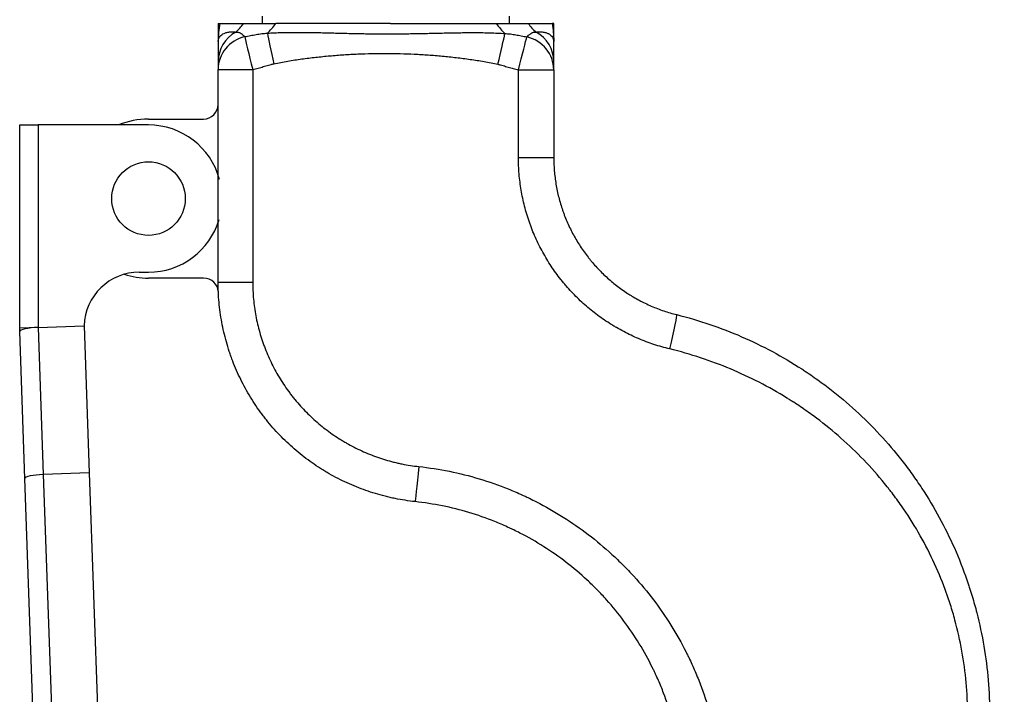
# Model space of a CAD drawing. Header units: millimetres. Extents: x 1476 to 3743, y -156 to 1447.
# Tile 37 of 70: x 3122 to 3189, y 703 to 749. Entities that reach past the tile are written whole.
import ezdxf

# ---------------------------------------------------------------- set-up
doc = ezdxf.new("R2010")
doc.units = ezdxf.units.MM
doc.dimstyles.get("Standard").update_dxf_attribs({"dimtxt": 20, "dimasz": 8, "dimexe": 3, "dimexo": 5, "dimgap": 0.09, "dimtad": 0, "dimtih": 1, "dimtoh": 1, "dimdsep": 46, "dimtxsty": 'Standard', "dimcen": 0.09, "dimadec": 0, "dimazin": 0, "dimtfac": 1, "dimtofl": 0, "dimtmove": 0, "dimatfit": 3, "dimfxl": 1, "dimtolj": 1, "dimtzin": 0, "dimarcsym": 0})

# ---------------------------------------------------------------- blocks, each defined once
blk = doc.blocks.new('*D4')
at = {"color": 0, "lineweight": -2, "transparency": 16777216}
for p, q in [((3271.464, 1048.862), (3449.957, 1048.862)), ((3446.957, 1040.862), (3446.957, 875.905)), ((3446.957, 690.769), (3446.957, 855.725)), ((3146.113, 682.769), (3449.957, 682.769))]:
    blk.add_line(p, q, dxfattribs=at)
at = {"color": 0, "lineweight": 18, "transparency": 16777216}
for points in [[(3445.624, 1040.862), (3448.29, 1040.862), (3446.957, 1048.862)], [(3445.624, 690.769), (3448.29, 690.769), (3446.957, 682.769)]]:
    blk.add_solid(points, dxfattribs=at)
at = {"layer": 'Defpoints', "color": 0, "lineweight": 18, "transparency": 16777216}
for p in [(3266.464, 1048.862), (3141.113, 682.769), (3446.957, 682.769)]:
    blk.add_point(p, dxfattribs=at)
at = {"color": 0, "lineweight": 18, "transparency": 16777216, "insert": (3446.957, 865.815), "char_height": 20, "attachment_point": 5}
blk.add_mtext('\\A1;385', dxfattribs=at)

msp = doc.modelspace()

# ---------------------------------------------------------------- linework, layer by layer
for p, q in [((3135.342, 748.622), (3135.342, 747.387)), ((3135.342, 748.622), (3135.455, 748.622)), ((3138.342, 749.122), (3138.342, 748.622)), ((3155.142, 748.622), (3155.142, 749.122)), ((3158.142, 748.622), (3158.028, 748.622)), ((3158.142, 747.387), (3158.142, 748.622)), ((3130.61, 742.12), (3134.342, 742.12)), ((3121.86, 727.927), (3121.86, 741.72)), ((3121.86, 741.72), (3123.11, 741.72)), ((3130.61, 741.72), (3123.11, 741.72)), ((3123.11, 741.72), (3123.11, 727.97)), ((3129.985, 731.72), (3130.61, 731.72)), ((3134.358, 731.32), (3130.61, 731.32)), ((3123.11, 727.97), (3121.86, 727.927)), ((3121.869, 727.7), (3121.861, 727.927)), ((3123.11, 727.97), (3126.234, 728.079)), ((3123.11, 727.97), (3123.459, 717.976)), ((3126.237, 728.079), (3126.234, 728.079)), ((3126.234, 728.079), (3126.583, 718.085)), ((3122.218, 717.706), (3121.869, 727.7)), ((3126.583, 718.085), (3123.459, 717.976)), ((3123.459, 717.976), (3124.55, 686.745)), ((3126.583, 718.085), (3127.673, 686.854)), ((3123.301, 686.702), (3122.218, 717.706))]:
    msp.add_line(p, q)
msp.add_circle((3130.61, 736.72), 2.5)
for centre, radius, start, end in [((3134.342, 743.12), 1, 270, 360), ((3130.61, 736.72), 5.4, 90, 112.19344), ((3130.61, 736.72), 5, 15.17062, 90), ((3130.61, 736.72), 5, 270, 343.50749), ((3129.985, 727.97), 3.75, 90, 178.33157), ((3130.61, 736.72), 5.4, 252.22781, 270), ((3134.358, 730.32), 1, 2.61059, 90)]:
    msp.add_arc(centre, radius, start, end)
for centre, major_axis, ratio, start_param, end_param in [((3134.141, 752.034), (-1.201, 4.647), 0.76776, 3.508406, 3.712349), ((3137.718, 752.107), (0.584, 4.764), 0.554183, 3.725265, 3.962063), ((3155.77, 752.108), (-0.581, 4.765), 0.554471, 2.321602, 2.568069), ((3159.342, 752.035), (1.2, 4.648), 0.767728, 2.570752, 2.774715), ((3137.742, 746.023), (2.4, 0), 0.96415, 2.094487, 3.141593), ((3139.169, 745.876), (0.526, -2.342), 0.014984, 3.618211, 4.709026), ((3154.352, 745.842), (-0.53, -2.341), 0.000247, 1.570851, 2.673092), ((3155.742, 746.023), (-2.4, 0), 0.964138, 3.141593, 4.188808), ((3137.742, 745.489), (-2.4, 0), 0.958956, 4.960323, 6.283185), ((3137.742, 745.489), (-0.599, 2.324), 0.020356, 0.27853, 1.565558), ((3155.742, 745.467), (0.594, 2.325), 0.00093, 4.712625, 6.009083), ((3155.742, 745.467), (2.4, 0), 0.960369, 0, 1.329922), ((3137.742, 745.489), (2.4, 0), 0.000009, 3.141593, 4.691368), ((3155.742, 745.467), (-2.4, 0), 0.000001, 1.571756, 3.141593), ((3155.742, 739.513), (-2.4, 0), 0.000019, 1.57175, 3.141593), ((3137.742, 731.049), (2.4, 0), 0.000711, 3.141593, 4.69116), ((3165.915, 726.507), (-0.578, -2.329), 0.043225, 1.581476, 3.141593), ((3123.118, 727.744), (1.249, 0.044), 0.181335, 1.570796, 3.141593), ((3148.982, 718.523), (0.259, 2.386), 0.001102, 1.572164, 3.141593), ((3123.467, 717.75), (1.249, 0.044), 0.181335, 1.570796, 3.141593)]:
    msp.add_ellipse(centre, major_axis=major_axis, ratio=ratio, start_param=start_param, end_param=end_param)
for points, knots in [([(3135.455, 748.622), (3135.417, 748.419), (3135.389, 748.214), (3135.361, 747.905), (3135.354, 747.802), (3135.346, 747.647), (3135.344, 747.569), (3135.342, 747.491), (3135.342, 747.439), (3135.342, 747.413), (3135.342, 747.387)], [0, 0, 0, 0, 0.5, 0.5, 0.75, 0.75, 0.875, 0.9375, 0.9375, 1, 1, 1, 1]), ([(3135.455, 748.622), (3135.497, 748.622), (3135.54, 748.622), (3135.626, 748.622), (3135.671, 748.622), (3135.763, 748.622), (3135.811, 748.622), (3135.912, 748.622), (3135.965, 748.622), (3136.078, 748.622), (3136.139, 748.622), (3136.239, 748.622), (3136.273, 748.622), (3136.346, 748.622), (3136.385, 748.622), (3136.466, 748.622), (3136.509, 748.622), (3136.601, 748.622), (3136.65, 748.622), (3136.756, 748.622), (3136.812, 748.622), (3136.937, 748.622), (3137.004, 748.622), (3137.079, 748.622)], [0, 0, 0, 0, 0.125, 0.125, 0.25, 0.25, 0.375, 0.375, 0.5, 0.5, 0.625, 0.625, 0.6875, 0.6875, 0.75, 0.75, 0.8125, 0.8125, 0.875, 0.875, 0.9375, 0.9375, 1, 1, 1, 1]), ([(3137.079, 748.622), (3137.142, 748.622), (3137.212, 748.622), (3137.362, 748.622), (3137.441, 748.622), (3137.607, 748.622), (3137.693, 748.622), (3137.87, 748.622), (3138.05, 748.622), (3138.238, 748.622), (3138.429, 748.622), (3138.526, 748.622), (3138.724, 748.622), (3138.825, 748.622), (3139.033, 748.622), (3139.14, 748.622), (3139.251, 748.622)], [0, 0, 0, 0, 0.125, 0.125, 0.25, 0.25, 0.375, 0.375, 0.5, 0.625, 0.625, 0.75, 0.75, 0.875, 0.875, 1, 1, 1, 1]), ([(3147.055, 748.622), (3146.396, 748.622), (3145.736, 748.622), (3144.747, 748.622), (3144.417, 748.622), (3143.757, 748.622), (3143.428, 748.622), (3142.933, 748.622), (3142.768, 748.622), (3142.521, 748.622), (3142.439, 748.622), (3142.274, 748.622), (3142.192, 748.622), (3141.945, 748.622), (3141.781, 748.622), (3141.454, 748.622), (3141.292, 748.622), (3140.969, 748.622), (3140.808, 748.622), (3140.489, 748.622), (3140.33, 748.622), (3140.016, 748.622), (3139.86, 748.622), (3139.553, 748.622), (3139.4, 748.622), (3139.251, 748.622)], [0, 0, 0, 0, 0.25, 0.25, 0.375, 0.375, 0.5, 0.5, 0.5625, 0.5625, 0.59375, 0.59375, 0.625, 0.625, 0.6875, 0.6875, 0.75, 0.75, 0.8125, 0.8125, 0.875, 0.875, 0.9375, 0.9375, 1, 1, 1, 1]), ([(3147.055, 748.622), (3147.359, 748.622), (3147.663, 748.622), (3148.27, 748.622), (3148.574, 748.622), (3149.181, 748.622), (3149.485, 748.622), (3150.092, 748.622), (3150.396, 748.622), (3150.851, 748.622), (3151.003, 748.622), (3151.306, 748.622), (3151.458, 748.622), (3151.76, 748.622), (3151.911, 748.622), (3152.211, 748.622), (3152.36, 748.622), (3152.656, 748.622), (3152.804, 748.622), (3153.097, 748.622), (3153.242, 748.622), (3153.531, 748.622), (3153.674, 748.622), (3153.957, 748.622), (3154.097, 748.622), (3154.235, 748.622)], [0, 0, 0, 0, 0.125, 0.125, 0.25, 0.25, 0.375, 0.375, 0.5, 0.5, 0.5625, 0.5625, 0.625, 0.625, 0.6875, 0.6875, 0.75, 0.75, 0.8125, 0.8125, 0.875, 0.875, 0.9375, 0.9375, 1, 1, 1, 1]), ([(3154.235, 748.622), (3154.346, 748.622), (3154.453, 748.622), (3154.66, 748.622), (3154.761, 748.622), (3154.958, 748.622), (3155.054, 748.622), (3155.244, 748.622), (3155.337, 748.622), (3155.521, 748.622), (3155.612, 748.622), (3155.745, 748.622), (3155.788, 748.622), (3155.875, 748.622), (3155.918, 748.622), (3156.043, 748.622), (3156.123, 748.622), (3156.273, 748.622), (3156.342, 748.622), (3156.404, 748.622)], [0, 0, 0, 0, 0.125, 0.125, 0.25, 0.25, 0.375, 0.375, 0.5, 0.5, 0.625, 0.625, 0.6875, 0.6875, 0.75, 0.75, 0.875, 0.875, 1, 1, 1, 1]), ([(3156.404, 748.622), (3156.478, 748.622), (3156.545, 748.622), (3156.668, 748.622), (3156.725, 748.622), (3156.831, 748.622), (3156.88, 748.622), (3156.972, 748.622), (3157.015, 748.622), (3157.097, 748.622), (3157.136, 748.622), (3157.209, 748.622), (3157.244, 748.622), (3157.344, 748.622), (3157.405, 748.622), (3157.519, 748.622), (3157.572, 748.622), (3157.673, 748.622), (3157.721, 748.622), (3157.813, 748.622), (3157.857, 748.622), (3157.944, 748.622), (3157.986, 748.622), (3158.028, 748.622)], [0, 0, 0, 0, 0.0625, 0.0625, 0.125, 0.125, 0.1875, 0.1875, 0.25, 0.25, 0.3125, 0.3125, 0.375, 0.375, 0.5, 0.5, 0.625, 0.625, 0.75, 0.75, 0.875, 0.875, 1, 1, 1, 1]), ([(3158.028, 748.622), (3158.066, 748.419), (3158.094, 748.214), (3158.123, 747.905), (3158.13, 747.802), (3158.137, 747.647), (3158.14, 747.569), (3158.141, 747.491), (3158.142, 747.439), (3158.142, 747.413), (3158.142, 747.387)], [0, 0, 0, 0, 0.5, 0.5, 0.75, 0.75, 0.875, 0.9375, 0.9375, 1, 1, 1, 1]), ([(3135.342, 747.387), (3135.342, 747.429), (3135.347, 747.471), (3135.367, 747.554), (3135.383, 747.595), (3135.424, 747.674), (3135.45, 747.713), (3135.513, 747.787), (3135.551, 747.822), (3135.638, 747.887), (3135.688, 747.917), (3135.774, 747.957), (3135.804, 747.969), (3135.869, 747.991), (3135.904, 748.001), (3135.978, 748.018), (3136.017, 748.026), (3136.102, 748.037), (3136.146, 748.041), (3136.244, 748.045), (3136.296, 748.045), (3136.381, 748.042), (3136.411, 748.04), (3136.474, 748.034), (3136.507, 748.031), (3136.542, 748.027)], [0, 0, 0, 0, 0.125, 0.125, 0.25, 0.25, 0.375, 0.375, 0.5, 0.5, 0.625, 0.625, 0.6875, 0.6875, 0.75, 0.75, 0.8125, 0.8125, 0.875, 0.875, 0.9375, 0.9375, 0.96875, 0.96875, 1, 1, 1, 1]), ([(3136.542, 748.027), (3136.563, 748.031), (3136.584, 748.033), (3136.623, 748.035), (3136.641, 748.034), (3136.693, 748.029), (3136.725, 748.021), (3136.784, 748), (3136.811, 747.987), (3136.85, 747.966), (3136.862, 747.958), (3136.886, 747.943), (3136.898, 747.935), (3136.933, 747.91), (3136.955, 747.893), (3136.997, 747.858), (3137.017, 747.841), (3137.077, 747.788), (3137.115, 747.753), (3137.153, 747.72)], [0, 0, 0, 0, 0.0625, 0.0625, 0.125, 0.125, 0.25, 0.25, 0.375, 0.375, 0.4375, 0.4375, 0.5, 0.5, 0.625, 0.625, 0.75, 0.75, 1, 1, 1, 1]), ([(3137.153, 747.72), (3137.281, 747.744), (3137.41, 747.769), (3137.667, 747.817), (3137.795, 747.842), (3137.987, 747.876), (3138.051, 747.887), (3138.178, 747.907), (3138.242, 747.916), (3138.369, 747.933), (3138.433, 747.94), (3138.559, 747.95), (3138.622, 747.953), (3138.685, 747.953)], [0, 0, 0, 0, 0.25, 0.25, 0.5, 0.5, 0.625, 0.625, 0.75, 0.75, 0.875, 0.875, 1, 1, 1, 1]), ([(3138.685, 747.953), (3138.85, 747.965), (3139.014, 747.975), (3139.345, 747.99), (3139.511, 747.996), (3139.842, 748.005), (3140.009, 748.008), (3140.342, 748.011), (3140.508, 748.012), (3141.009, 748.012), (3141.344, 748.008), (3142.016, 747.998), (3142.352, 747.99), (3143.026, 747.974), (3143.364, 747.965), (3144.041, 747.948), (3144.38, 747.94), (3144.889, 747.93), (3145.059, 747.926), (3145.399, 747.921), (3145.57, 747.918), (3146.08, 747.912), (3146.421, 747.91), (3147.1, 747.91), (3147.439, 747.911), (3148.117, 747.918), (3148.456, 747.923), (3149.132, 747.936), (3149.47, 747.943), (3150.144, 747.958), (3150.481, 747.966), (3151.154, 747.98), (3151.49, 747.986), (3152.161, 747.995), (3152.495, 747.997), (3152.997, 747.996), (3153.163, 747.994), (3153.497, 747.989), (3153.663, 747.986), (3153.996, 747.976), (3154.162, 747.969), (3154.494, 747.953), (3154.659, 747.943), (3154.824, 747.931)], [0, 0, 0, 0, 0.03125, 0.03125, 0.0625, 0.0625, 0.09375, 0.09375, 0.125, 0.125, 0.1875, 0.1875, 0.25, 0.25, 0.3125, 0.3125, 0.375, 0.375, 0.40625, 0.40625, 0.4375, 0.4375, 0.5, 0.5, 0.5625, 0.5625, 0.625, 0.625, 0.6875, 0.6875, 0.75, 0.75, 0.8125, 0.8125, 0.875, 0.875, 0.90625, 0.90625, 0.9375, 0.9375, 0.96875, 0.96875, 1, 1, 1, 1]), ([(3154.824, 747.931), (3154.886, 747.93), (3154.947, 747.927), (3155.07, 747.917), (3155.131, 747.911), (3155.255, 747.895), (3155.317, 747.886), (3155.441, 747.866), (3155.503, 747.856), (3155.689, 747.823), (3155.814, 747.8), (3156.064, 747.753), (3156.189, 747.729), (3156.314, 747.706)], [0, 0, 0, 0, 0.125, 0.125, 0.25, 0.25, 0.375, 0.375, 0.5, 0.5, 0.75, 0.75, 1, 1, 1, 1]), ([(3156.314, 747.706), (3156.353, 747.74), (3156.392, 747.775), (3156.453, 747.83), (3156.474, 747.848), (3156.517, 747.884), (3156.54, 747.902), (3156.587, 747.936), (3156.611, 747.953), (3156.651, 747.975), (3156.664, 747.983), (3156.692, 747.996), (3156.707, 748.002), (3156.752, 748.019), (3156.785, 748.028), (3156.839, 748.034), (3156.858, 748.035), (3156.898, 748.033), (3156.919, 748.031), (3156.942, 748.027)], [0, 0, 0, 0, 0.25, 0.25, 0.375, 0.375, 0.5, 0.5, 0.625, 0.625, 0.6875, 0.6875, 0.75, 0.75, 0.875, 0.875, 0.9375, 0.9375, 1, 1, 1, 1]), ([(3156.942, 748.027), (3156.976, 748.031), (3157.009, 748.034), (3157.071, 748.04), (3157.101, 748.042), (3157.186, 748.045), (3157.238, 748.045), (3157.335, 748.041), (3157.38, 748.037), (3157.465, 748.026), (3157.504, 748.019), (3157.578, 748.001), (3157.613, 747.991), (3157.678, 747.969), (3157.709, 747.957), (3157.767, 747.931), (3157.793, 747.916), (3157.844, 747.887), (3157.867, 747.871), (3157.933, 747.822), (3157.97, 747.787), (3158.034, 747.713), (3158.06, 747.674), (3158.101, 747.595), (3158.116, 747.554), (3158.132, 747.492), (3158.135, 747.471), (3158.139, 747.439), (3158.141, 747.424), (3158.141, 747.408), (3158.142, 747.397), (3158.142, 747.392), (3158.142, 747.387)], [0, 0, 0, 0, 0.03125, 0.03125, 0.0625, 0.0625, 0.125, 0.125, 0.1875, 0.1875, 0.25, 0.25, 0.3125, 0.3125, 0.375, 0.375, 0.4375, 0.4375, 0.5, 0.5, 0.625, 0.625, 0.75, 0.75, 0.875, 0.875, 0.9375, 0.9375, 0.96875, 0.984375, 0.984375, 1, 1, 1, 1]), ([(3135.342, 747.387), (3135.342, 747.296), (3135.342, 747.204), (3135.342, 747.063), (3135.342, 747.016), (3135.342, 746.918), (3135.342, 746.868), (3135.342, 746.764), (3135.342, 746.71), (3135.342, 746.598), (3135.342, 746.539), (3135.342, 746.445), (3135.342, 746.412), (3135.342, 746.344), (3135.342, 746.309), (3135.342, 746.236), (3135.342, 746.197), (3135.342, 746.135), (3135.342, 746.114), (3135.342, 746.07), (3135.342, 746.047), (3135.342, 746.023)], [0, 0, 0, 0, 0.25, 0.25, 0.375, 0.375, 0.5, 0.5, 0.625, 0.625, 0.75, 0.75, 0.8125, 0.8125, 0.875, 0.875, 0.9375, 0.9375, 0.96875, 0.96875, 1, 1, 1, 1]), ([(3158.142, 746.023), (3158.142, 746.047), (3158.142, 746.069), (3158.142, 746.114), (3158.142, 746.135), (3158.142, 746.197), (3158.142, 746.235), (3158.142, 746.309), (3158.142, 746.344), (3158.142, 746.412), (3158.142, 746.444), (3158.142, 746.539), (3158.142, 746.598), (3158.142, 746.71), (3158.142, 746.764), (3158.142, 746.868), (3158.142, 746.918), (3158.142, 747.016), (3158.142, 747.063), (3158.142, 747.157), (3158.142, 747.204), (3158.142, 747.273), (3158.142, 747.307), (3158.142, 747.347), (3158.142, 747.364), (3158.142, 747.376), (3158.142, 747.381), (3158.142, 747.387)], [0, 0, 0, 0, 0.03125, 0.03125, 0.0625, 0.0625, 0.125, 0.125, 0.1875, 0.1875, 0.25, 0.25, 0.375, 0.375, 0.5, 0.5, 0.625, 0.625, 0.75, 0.75, 0.875, 0.875, 0.9375, 0.96875, 0.984375, 0.984375, 1, 1, 1, 1]), ([(3139.132, 745.876), (3139.288, 745.911), (3139.445, 745.943), (3139.759, 746.004), (3139.916, 746.032), (3140.231, 746.086), (3140.389, 746.112), (3140.705, 746.16), (3140.864, 746.183), (3141.339, 746.248), (3141.656, 746.287), (3142.291, 746.357), (3142.609, 746.389), (3143.245, 746.445), (3143.563, 746.469), (3144.201, 746.511), (3144.519, 746.529), (3145.158, 746.557), (3145.477, 746.568), (3146.117, 746.581), (3146.436, 746.584), (3147.394, 746.583), (3148.031, 746.566), (3148.984, 746.52), (3149.302, 746.501), (3149.936, 746.456), (3150.253, 746.43), (3150.887, 746.371), (3151.203, 746.338), (3151.835, 746.265), (3152.151, 746.224), (3152.781, 746.134), (3153.096, 746.085), (3153.568, 746.002), (3153.725, 745.972), (3154.039, 745.91), (3154.196, 745.877), (3154.352, 745.842)], [0, 0, 0, 0, 0.03125, 0.03125, 0.0625, 0.0625, 0.09375, 0.09375, 0.125, 0.125, 0.1875, 0.1875, 0.25, 0.25, 0.3125, 0.3125, 0.375, 0.375, 0.4375, 0.4375, 0.5, 0.5, 0.625, 0.625, 0.6875, 0.6875, 0.75, 0.75, 0.8125, 0.8125, 0.875, 0.875, 0.9375, 0.9375, 0.96875, 0.96875, 1, 1, 1, 1]), ([(3135.342, 746.023), (3135.342, 746.018), (3135.342, 746.013), (3135.342, 746.003), (3135.342, 745.987), (3135.342, 745.947), (3135.342, 745.912), (3135.342, 745.865), (3135.342, 745.841), (3135.342, 745.794), (3135.342, 745.771), (3135.342, 745.702), (3135.342, 745.657), (3135.342, 745.57), (3135.342, 745.529), (3135.342, 745.489)], [0, 0, 0, 0, 0.03125, 0.03125, 0.0625, 0.125, 0.25, 0.25, 0.375, 0.375, 0.5, 0.5, 0.75, 0.75, 1, 1, 1, 1]), ([(3137.691, 745.489), (3137.812, 745.52), (3137.932, 745.551), (3138.172, 745.616), (3138.292, 745.649), (3138.531, 745.716), (3138.651, 745.75), (3138.831, 745.799), (3138.891, 745.816), (3138.981, 745.839), (3139.011, 745.847), (3139.072, 745.862), (3139.102, 745.869), (3139.132, 745.876)], [0, 0, 0, 0, 0.25, 0.25, 0.5, 0.5, 0.75, 0.75, 0.875, 0.875, 0.9375, 0.9375, 1, 1, 1, 1]), ([(3154.352, 745.842), (3154.382, 745.835), (3154.411, 745.828), (3154.469, 745.814), (3154.498, 745.806), (3154.585, 745.783), (3154.643, 745.768), (3154.817, 745.72), (3154.932, 745.687), (3155.164, 745.622), (3155.28, 745.59), (3155.511, 745.528), (3155.628, 745.497), (3155.744, 745.467)], [0, 0, 0, 0, 0.0625, 0.0625, 0.125, 0.125, 0.25, 0.25, 0.5, 0.5, 0.75, 0.75, 1, 1, 1, 1]), ([(3158.142, 745.467), (3158.142, 745.508), (3158.142, 745.551), (3158.142, 745.641), (3158.142, 745.687), (3158.142, 745.759), (3158.142, 745.784), (3158.142, 745.833), (3158.142, 745.857), (3158.142, 745.906), (3158.142, 745.931), (3158.142, 745.967), (3158.142, 745.979), (3158.142, 745.996), (3158.142, 746.002), (3158.142, 746.012), (3158.142, 746.018), (3158.142, 746.023)], [0, 0, 0, 0, 0.25, 0.25, 0.5, 0.5, 0.625, 0.625, 0.75, 0.75, 0.875, 0.875, 0.9375, 0.9375, 0.96875, 0.96875, 1, 1, 1, 1]), ([(3155.744, 739.513), (3155.744, 740.738), (3155.744, 741.962), (3155.744, 743.947), (3155.744, 744.707), (3155.744, 745.467)], [0, 0, 0, 0, 0.617029, 0.617029, 1, 1, 1, 1]), ([(3158.142, 745.467), (3158.142, 744.707), (3158.142, 743.947), (3158.142, 741.962), (3158.142, 740.738), (3158.142, 739.513)], [0, 0, 0, 0, 0.382974, 0.382974, 1, 1, 1, 1]), ([(3166.022, 726.507), (3165.657, 726.596), (3165.298, 726.699), (3164.591, 726.932), (3164.244, 727.063), (3163.56, 727.353), (3163.225, 727.512), (3162.73, 727.772), (3162.566, 727.862), (3162.323, 728.003), (3162.243, 728.051), (3162.122, 728.124), (3162.082, 728.149), (3162.002, 728.198), (3161.645, 728.423), (3161.301, 728.663), (3160.71, 729.113), (3160.424, 729.35), (3159.874, 729.847), (3159.609, 730.106), (3159.227, 730.514), (3159.102, 730.652), (3158.919, 730.865), (3158.859, 730.936), (3158.739, 731.081), (3158.68, 731.154), (3158.389, 731.522), (3158.17, 731.825), (3157.76, 732.444), (3157.376, 733.079), (3157.047, 733.744), (3156.82, 734.254), (3156.748, 734.426), (3156.645, 734.687), (3156.595, 734.818), (3156.546, 734.95), (3156.515, 735.038), (3156.499, 735.083), (3156.36, 735.482), (3156.253, 735.84), (3156.069, 736.56), (3155.915, 737.286), (3155.822, 738.022), (3155.76, 738.764), (3155.744, 739.137), (3155.744, 739.513)], [0, 0, 0, 0, 0.0625, 0.0625, 0.125, 0.125, 0.1875, 0.1875, 0.21875, 0.21875, 0.234375, 0.234375, 0.242188, 0.242188, 0.25, 0.3125, 0.3125, 0.375, 0.375, 0.4375, 0.4375, 0.46875, 0.46875, 0.484375, 0.484375, 0.5, 0.5, 0.5625, 0.5625, 0.625, 0.6875, 0.6875, 0.71875, 0.71875, 0.734375, 0.742188, 0.742188, 0.75, 0.75, 0.8125, 0.8125, 0.875, 0.9375, 0.9375, 1, 1, 1, 1]), ([(3158.142, 739.513), (3158.142, 739.206), (3158.155, 738.901), (3158.205, 738.295), (3158.281, 737.694), (3158.405, 737.101), (3158.555, 736.512), (3158.642, 736.22), (3158.754, 735.893), (3158.767, 735.857), (3158.793, 735.785), (3158.832, 735.677), (3158.927, 735.427), (3159.015, 735.216), (3159.199, 734.798), (3159.466, 734.254), (3159.777, 733.734), (3160.11, 733.226), (3160.287, 732.979), (3160.523, 732.677), (3160.571, 732.617), (3160.668, 732.498), (3160.815, 732.322), (3160.967, 732.151), (3161.277, 731.816), (3161.492, 731.602), (3161.939, 731.193), (3162.171, 730.998), (3162.651, 730.627), (3162.899, 730.451), (3163.22, 730.242), (3163.285, 730.201), (3163.416, 730.12), (3163.612, 730.002), (3163.812, 729.889), (3164.214, 729.674), (3164.761, 729.409), (3165.327, 729.191), (3165.902, 728.996), (3166.195, 728.911), (3166.493, 728.837)], [0, 0, 0, 0, 0.0625, 0.0625, 0.125, 0.1875, 0.1875, 0.25, 0.25, 0.257812, 0.257812, 0.265625, 0.28125, 0.3125, 0.3125, 0.375, 0.4375, 0.4375, 0.5, 0.5, 0.515625, 0.515625, 0.53125, 0.5625, 0.5625, 0.625, 0.625, 0.6875, 0.6875, 0.75, 0.75, 0.765625, 0.765625, 0.78125, 0.8125, 0.8125, 0.875, 0.9375, 0.9375, 1, 1, 1, 1]), ([(3148.723, 716.137), (3148.265, 716.186), (3147.81, 716.257), (3147.245, 716.372), (3147.133, 716.396), (3146.908, 716.447), (3146.572, 716.527), (3146.241, 716.619), (3145.585, 716.816), (3144.726, 717.118), (3143.898, 717.496), (3143.289, 717.808), (3143.088, 717.917), (3142.79, 718.088), (3142.642, 718.175), (3142.494, 718.265), (3142.396, 718.326), (3142.347, 718.357), (3141.91, 718.635), (3141.535, 718.898), (3140.814, 719.455), (3140.12, 720.043), (3139.481, 720.692), (3139.023, 721.203), (3138.874, 721.377), (3138.655, 721.645), (3138.583, 721.735), (3138.442, 721.916), (3138.372, 722.008), (3138.03, 722.468), (3137.775, 722.846), (3137.301, 723.623), (3137.082, 724.022), (3136.68, 724.839), (3136.497, 725.257), (3136.292, 725.793), (3136.252, 725.901), (3136.194, 726.064), (3136.175, 726.118), (3136.138, 726.227), (3136.046, 726.5), (3135.962, 726.774), (3135.777, 727.434), (3135.571, 728.321), (3135.446, 729.222), (3135.363, 730.13), (3135.342, 730.588), (3135.342, 731.049)], [0, 0, 0, 0, 0.0625, 0.0625, 0.078125, 0.078125, 0.09375, 0.125, 0.125, 0.1875, 0.25, 0.25, 0.28125, 0.28125, 0.296875, 0.304687, 0.304687, 0.3125, 0.3125, 0.375, 0.375, 0.4375, 0.5, 0.5, 0.53125, 0.53125, 0.546875, 0.546875, 0.5625, 0.5625, 0.625, 0.625, 0.6875, 0.6875, 0.75, 0.75, 0.765625, 0.765625, 0.773438, 0.773438, 0.78125, 0.8125, 0.8125, 0.875, 0.9375, 0.9375, 1, 1, 1, 1]), ([(3137.691, 731.047), (3137.691, 730.659), (3137.709, 730.274), (3137.78, 729.51), (3137.885, 728.752), (3138.06, 728.006), (3138.218, 727.451), (3138.275, 727.267), (3138.351, 727.037), (3138.367, 726.991), (3138.399, 726.9), (3138.415, 726.854), (3138.464, 726.717), (3138.498, 726.627), (3138.672, 726.176), (3138.827, 725.825), (3139.168, 725.138), (3139.353, 724.804), (3139.754, 724.152), (3139.97, 723.834), (3140.259, 723.448), (3140.318, 723.371), (3140.438, 723.219), (3140.498, 723.143), (3140.683, 722.919), (3140.809, 722.773), (3141.196, 722.344), (3141.735, 721.799), (3142.32, 721.305), (3142.928, 720.838), (3143.244, 720.617), (3143.612, 720.384), (3143.654, 720.358), (3143.736, 720.307), (3143.86, 720.232), (3144.152, 720.061), (3144.406, 719.924), (3144.918, 719.661), (3145.615, 719.344), (3146.338, 719.09), (3146.89, 718.924), (3147.076, 718.873), (3147.357, 718.803), (3147.452, 718.78), (3147.641, 718.737), (3147.736, 718.717), (3148.21, 718.621), (3148.593, 718.561), (3148.979, 718.52)], [0, 0, 0, 0, 0.0625, 0.0625, 0.125, 0.1875, 0.1875, 0.21875, 0.21875, 0.226563, 0.226563, 0.234375, 0.234375, 0.25, 0.25, 0.3125, 0.3125, 0.375, 0.375, 0.4375, 0.4375, 0.453125, 0.453125, 0.46875, 0.46875, 0.5, 0.5, 0.5625, 0.625, 0.625, 0.6875, 0.6875, 0.695313, 0.695313, 0.703125, 0.71875, 0.75, 0.75, 0.8125, 0.875, 0.875, 0.90625, 0.90625, 0.921875, 0.921875, 0.9375, 0.9375, 1, 1, 1, 1]), ([(3166.493, 728.837), (3167.256, 728.647), (3168.005, 728.427), (3169.477, 727.928), (3170.198, 727.65), (3171.615, 727.034), (3172.31, 726.697), (3173.673, 725.966), (3174.341, 725.571), (3175.077, 725.094), (3175.158, 725.04), (3175.321, 724.932), (3175.402, 724.878), (3175.644, 724.713), (3176.124, 724.38), (3176.591, 724.033), (3177.507, 723.324), (3178.095, 722.828), (3179.228, 721.791), (3179.772, 721.25), (3180.816, 720.122), (3181.316, 719.536), (3181.913, 718.774), (3182.031, 718.62), (3182.264, 718.309), (3182.608, 717.84), (3182.936, 717.362), (3183.572, 716.396), (3183.967, 715.736), (3184.703, 714.386), (3185.043, 713.696), (3185.668, 712.284), (3185.952, 711.563), (3186.24, 710.732), (3186.271, 710.64), (3186.334, 710.454), (3186.425, 710.176), (3186.628, 709.524), (3186.784, 708.963), (3187.072, 707.835), (3187.232, 707.077), (3187.49, 705.549), (3187.587, 704.78), (3187.717, 703.229), (3187.75, 702.448), (3187.75, 701.661)], [0, 0, 0, 0, 0.0625, 0.0625, 0.125, 0.125, 0.1875, 0.1875, 0.25, 0.25, 0.257813, 0.257813, 0.265625, 0.265625, 0.28125, 0.3125, 0.3125, 0.375, 0.375, 0.4375, 0.4375, 0.5, 0.5, 0.515625, 0.515625, 0.53125, 0.5625, 0.5625, 0.625, 0.625, 0.6875, 0.6875, 0.75, 0.75, 0.757813, 0.757813, 0.765625, 0.78125, 0.8125, 0.8125, 0.875, 0.875, 0.9375, 0.9375, 1, 1, 1, 1]), ([(3186.256, 701.66), (3186.256, 702.394), (3186.223, 703.121), (3186.094, 704.563), (3185.999, 705.277), (3185.745, 706.694), (3185.587, 707.397), (3185.303, 708.441), (3185.201, 708.788), (3185.036, 709.306), (3184.979, 709.478), (3184.89, 709.736), (3184.86, 709.822), (3184.799, 709.993), (3184.768, 710.078), (3184.486, 710.844), (3184.208, 711.507), (3183.598, 712.803), (3183.267, 713.436), (3182.552, 714.67), (3182.168, 715.271), (3181.553, 716.152), (3181.342, 716.441), (3181.069, 716.799), (3181.014, 716.87), (3180.903, 717.012), (3180.847, 717.083), (3180.679, 717.294), (3180.565, 717.434), (3179.991, 718.124), (3179.512, 718.654), (3178.513, 719.671), (3177.994, 720.158), (3176.915, 721.092), (3176.357, 721.538), (3175.488, 722.176), (3175.194, 722.383), (3174.745, 722.687), (3174.594, 722.787), (3174.365, 722.934), (3174.289, 722.983), (3174.136, 723.08), (3174.059, 723.128), (3173.366, 723.557), (3172.738, 723.912), (3171.458, 724.57), (3170.807, 724.874), (3169.48, 725.43), (3168.805, 725.682), (3167.432, 726.134), (3166.733, 726.335), (3166.022, 726.507)], [0, 0, 0, 0, 0.0625, 0.0625, 0.125, 0.125, 0.1875, 0.1875, 0.21875, 0.21875, 0.234375, 0.234375, 0.242187, 0.242187, 0.25, 0.25, 0.3125, 0.3125, 0.375, 0.375, 0.4375, 0.4375, 0.46875, 0.46875, 0.476562, 0.476562, 0.484375, 0.484375, 0.5, 0.5, 0.5625, 0.5625, 0.625, 0.625, 0.6875, 0.6875, 0.71875, 0.71875, 0.734375, 0.734375, 0.742187, 0.742187, 0.75, 0.75, 0.8125, 0.8125, 0.875, 0.875, 0.9375, 0.9375, 1, 1, 1, 1]), ([(3148.979, 718.52), (3149.68, 718.444), (3150.371, 718.336), (3151.737, 718.06), (3152.411, 717.891), (3153.742, 717.492), (3154.399, 717.262), (3155.371, 716.872), (3155.693, 716.734), (3156.092, 716.551), (3156.172, 716.514), (3156.331, 716.44), (3156.411, 716.402), (3156.649, 716.287), (3156.806, 716.209), (3157.586, 715.809), (3158.192, 715.463), (3159.368, 714.72), (3159.938, 714.323), (3161.043, 713.478), (3161.578, 713.03), (3162.224, 712.438), (3162.352, 712.318), (3162.605, 712.075), (3162.731, 711.951), (3163.103, 711.578), (3163.345, 711.324), (3164.051, 710.549), (3164.496, 710.014), (3165.337, 708.908), (3165.732, 708.336), (3166.471, 707.156), (3166.815, 706.548), (3167.172, 705.841), (3167.211, 705.763), (3167.289, 705.605), (3167.404, 705.367), (3167.661, 704.81), (3167.865, 704.328), (3168.248, 703.356), (3168.473, 702.698), (3168.861, 701.365), (3169.024, 700.69), (3169.222, 699.662), (3169.28, 699.317), (3169.355, 698.796), (3169.378, 698.621), (3169.409, 698.359), (3169.419, 698.272), (3169.438, 698.096), (3169.447, 698.009), (3169.522, 697.22), (3169.556, 696.517), (3169.555, 695.813)], [0, 0, 0, 0, 0.0625, 0.0625, 0.125, 0.125, 0.1875, 0.1875, 0.21875, 0.21875, 0.226563, 0.226563, 0.234375, 0.234375, 0.25, 0.25, 0.3125, 0.3125, 0.375, 0.375, 0.4375, 0.4375, 0.453125, 0.453125, 0.46875, 0.46875, 0.5, 0.5, 0.5625, 0.5625, 0.625, 0.625, 0.6875, 0.6875, 0.695312, 0.695312, 0.703125, 0.71875, 0.75, 0.75, 0.8125, 0.8125, 0.875, 0.875, 0.90625, 0.90625, 0.921875, 0.921875, 0.929687, 0.929687, 0.9375, 0.9375, 1, 1, 1, 1]), ([(3166.957, 695.816), (3166.957, 696.445), (3166.928, 697.072), (3166.856, 697.853), (3166.84, 698.009), (3166.804, 698.321), (3166.744, 698.788), (3166.669, 699.25), (3166.498, 700.168), (3166.357, 700.772), (3166.021, 701.964), (3165.825, 702.553), (3165.492, 703.423), (3165.374, 703.711), (3165.186, 704.141), (3165.09, 704.354), (3164.99, 704.567), (3164.922, 704.709), (3164.888, 704.779), (3164.575, 705.413), (3164.274, 705.959), (3163.626, 707.018), (3163.279, 707.531), (3162.538, 708.525), (3162.145, 709.005), (3161.521, 709.701), (3161.307, 709.929), (3160.977, 710.264), (3160.865, 710.375), (3160.64, 710.593), (3160.527, 710.701), (3159.954, 711.232), (3159.479, 711.633), (3158.496, 712.39), (3157.988, 712.745), (3156.941, 713.41), (3156.4, 713.719), (3155.704, 714.076), (3155.564, 714.146), (3155.352, 714.248), (3155.281, 714.282), (3155.139, 714.349), (3154.784, 714.513), (3154.425, 714.667), (3153.557, 715.016), (3152.972, 715.22), (3151.784, 715.576), (3151.183, 715.726), (3149.965, 715.973), (3149.348, 716.069), (3148.723, 716.137)], [0, 0, 0, 0, 0.0625, 0.0625, 0.078125, 0.078125, 0.09375, 0.125, 0.125, 0.1875, 0.1875, 0.25, 0.25, 0.28125, 0.28125, 0.296875, 0.304688, 0.304688, 0.3125, 0.3125, 0.375, 0.375, 0.4375, 0.4375, 0.5, 0.5, 0.53125, 0.53125, 0.546875, 0.546875, 0.5625, 0.5625, 0.625, 0.625, 0.6875, 0.6875, 0.75, 0.75, 0.765625, 0.765625, 0.773438, 0.773438, 0.78125, 0.8125, 0.8125, 0.875, 0.875, 0.9375, 0.9375, 1, 1, 1, 1])]:
    msp.add_open_spline(points, degree=3, knots=knots)
for points in [[(3135.342, 731.049), (3135.342, 733.456), (3135.342, 738.269), (3135.342, 743.082), (3135.342, 745.489)], [(3137.691, 745.489), (3137.691, 743.082), (3137.691, 738.268), (3137.691, 733.454), (3137.691, 731.047)]]:
    msp.add_open_spline(points, degree=3)

# ---------------------------------------------------------------- dimensions: what is measured, and where the dimension line sits
at = {"lineweight": 18}
dim = msp.add_linear_dim(base=(3446.957, 682.769), p1=(3266.464, 1048.862), p2=(3141.113, 682.769), angle=90, text='385', dimstyle='Standard', dxfattribs=at)
dim.commit()
dim.dimension.update_dxf_attribs({"geometry": '*D4', "text_midpoint": (3446.957, 865.815)})

doc.saveas('drawing.dxf')
